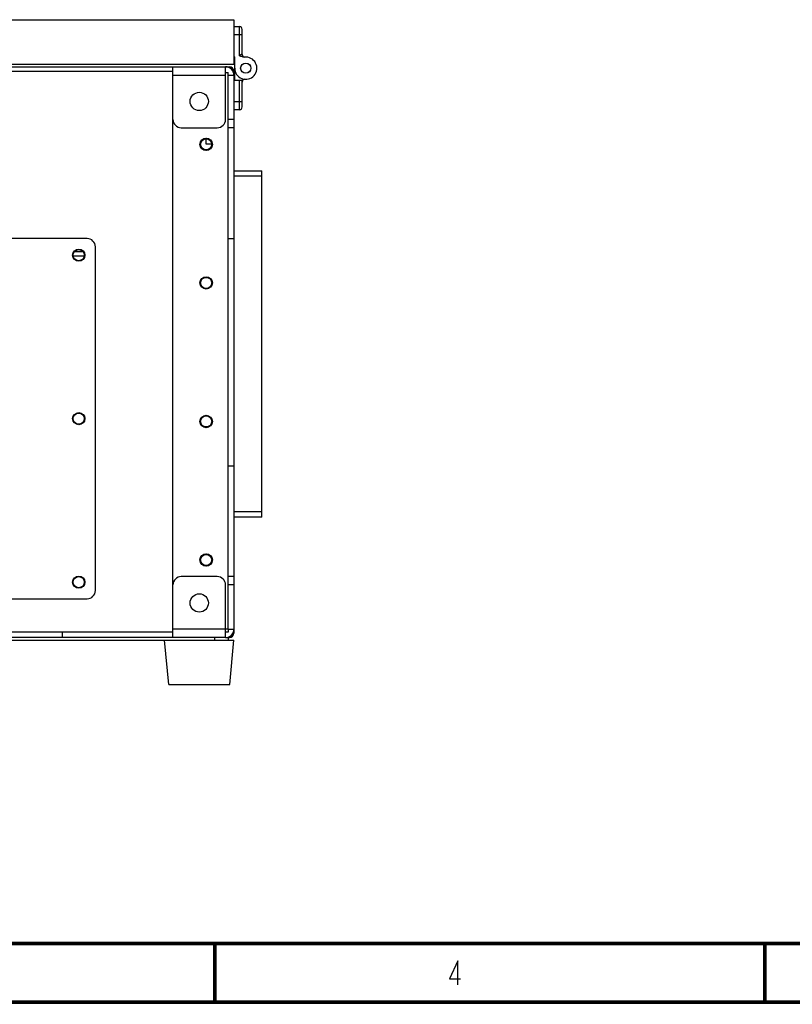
# Model space of a CAD drawing. Header units: millimetres. Extents: x 899 to 1733, y -688 to -112.
# Tile 14 of 26: x 1144 to 1270, y -687 to -528. Entities that reach past the tile are written whole.
import ezdxf

# ---------------------------------------------------------------- set-up
doc = ezdxf.new("R2010")
doc.units = ezdxf.units.MM
doc.header["$LTSCALE"] = 46.255
doc.layers.get('0').update_dxf_attribs({"linetype": 'CONTINUOUS'})
for name, color, linetype in [('02_AXIS', 7, 'CONTINUOUS'), ('03_CURVE', 7, 'CONTINUOUS'), ('INTFCLR_715609', 7, 'CONTINUOUS')]:
    doc.layers.add(name, color=color, linetype=linetype)

# ---------------------------------------------------------------- blocks, each defined once
blk = doc.blocks.new('A$C7C476C08')
at = {"color": 7, "linetype": 'Continuous', "const_width": 0.6}
for points in [[(9.8, 9.8), (811.8, 9.8)], [(277.15, 9.85), (277.15, 0.25)], [(366.25, 9.75), (366.25, 0.3)], [(821.3, 0.3), (0.3, 0.3)]]:
    blk.add_lwpolyline(points, dxfattribs=at)
at = {"color": 7, "linetype": 'Continuous'}
blk.add_lwpolyline([(316.53, 3.08), (316.53, 6.97), (315.17, 4.06), (316.92, 4.06)], dxfattribs=at)

msp = doc.modelspace()

# ---------------------------------------------------------------- linework, layer by layer
at = {"color": 7, "linetype": 'Continuous'}
for p, q in [((985.987, -527.929), (1179.014, -527.929)), ((1179.014, -527.929), (1179.014, -535.112)), ((1179.014, -529.052), (1179.912, -529.052)), ((1179.912, -533.792), (1179.912, -529.052)), ((1180.361, -533.545), (1180.361, -529.501)), ((1180.361, -530.398), (1179.014, -530.398)), ((1179.149, -533.99), (1179.014, -533.855)), ((1179.149, -537.581), (1179.149, -533.99)), ((1129.806, -535.112), (1179.014, -535.112)), ((1129.974, -535.561), (1178.296, -535.561)), ((1169.138, -628.034), (1169.138, -535.561)), ((1177.668, -544.09), (1177.668, -535.561)), ((1178.296, -535.561), (1178.296, -535.735)), ((1130.084, -536.279), (1169.138, -536.279)), ((1169.138, -536.907), (1177.668, -536.907)), ((1177.668, -536.459), (1178.116, -536.459)), ((1178.116, -545.437), (1178.116, -536.459)), ((1178.84, -536.279), (1179.014, -536.279)), ((1179.014, -536.279), (1179.014, -545.437)), ((1179.014, -537.715), (1179.149, -537.581)), ((1180.361, -537.805), (1179.014, -537.805)), ((1179.912, -542.519), (1179.912, -537.805)), ((1180.361, -542.07), (1180.361, -537.805)), ((1179.014, -541.172), (1180.361, -541.172)), ((1179.912, -542.519), (1179.014, -542.519)), ((1170.485, -545.437), (1176.321, -545.437)), ((1179.014, -544.09), (1178.116, -544.09)), ((1179.014, -545.437), (1178.116, -545.437)), ((1155.223, -563.393), (1104.048, -563.393)), ((1154.733, -566.265), (1153.019, -566.265)), ((1156.569, -620.403), (1156.569, -564.739)), ((1176.321, -618.158), (1170.485, -618.158)), ((1179.014, -618.158), (1178.116, -618.158)), ((1178.116, -626.687), (1178.116, -618.158)), ((1179.014, -618.158), (1179.014, -627.316)), ((1177.668, -628.034), (1177.668, -619.505)), ((1179.014, -619.505), (1178.116, -619.505)), ((1104.048, -621.75), (1155.223, -621.75)), ((1178.116, -626.687), (1169.138, -626.687)), ((986.885, -628.483), (1178.116, -628.483)), ((1177.668, -628.034), (1169.138, -628.034)), ((1175.872, -628.034), (1175.872, -628.483)), ((1178.007, -628.034), (1178.296, -628.034)), ((1178.116, -628.034), (1178.116, -628.483)), ((1178.296, -627.86), (1178.296, -628.034)), ((1179.014, -627.316), (1178.84, -627.316))]:
    msp.add_line(p, q, dxfattribs=at)
for points in [[(1180.361, -533.545), (1180.358, -533.545), (1180.348, -533.546), (1180.332, -533.549), (1180.311, -533.553), (1180.285, -533.559), (1180.254, -533.568), (1180.221, -533.579), (1180.185, -533.594), (1180.146, -533.613), (1180.105, -533.636), (1180.061, -533.664), (1180.015, -533.699), (1179.965, -533.741), (1179.912, -533.792)], [(1180.741, -534.001), (1180.666, -534.005), (1180.585, -534), (1180.495, -533.985), (1180.395, -533.957), (1180.283, -533.916), (1180.158, -533.867), (1180.03, -533.822), (1179.912, -533.792)]]:
    msp.add_lwpolyline(points, dxfattribs=at)
for radius in [0.83, 0.808]:
    msp.add_circle((1180.945, -535.785), radius, dxfattribs=at)
for centre, radius, start, end in [((1179.912, -529.501), 0.449, 0, 90), ((1180.945, -535.785), 1.796, 180, 96.52342), ((1180.81, -533.545), 0.449, 179.99997, 270), ((1177.668, -536.907), 1.347, 0, 90), ((1178.296, -536.279), 0.718, 0, 90), ((1180.81, -538.026), 0.449, 90, 180), ((1179.912, -542.07), 0.449, 270, 0), ((1170.485, -544.09), 1.347, 180, 270), ((1176.321, -544.09), 1.347, 270, 0), ((1155.223, -564.739), 1.347, 0, 90), ((1170.485, -619.505), 1.347, 90, 180), ((1176.321, -619.505), 1.347, 0, 90), ((1155.223, -620.403), 1.347, 270, 0), ((1177.668, -626.687), 1.347, 270, 0), ((1178.296, -627.316), 0.718, 270, 0)]:
    msp.add_arc(centre, radius, start, end, dxfattribs=at)
at = {"layer": '02_AXIS', "color": 7, "linetype": 'Continuous'}
for p, q in [((1178.116, -536.907), (1179.014, -536.907)), ((1178.116, -618.158), (1178.116, -545.437)), ((1179.014, -545.437), (1179.014, -618.158)), ((1174.525, -548.107), (1174.525, -547.255)), ((1175.423, -548.107), (1174.525, -548.107)), ((1178.116, -563.393), (1179.014, -563.393)), ((1154.566, -565.547), (1153.186, -565.547)), ((1178.116, -600.202), (1179.014, -600.202)), ((1178.116, -626.687), (1179.014, -626.687)), ((1178.116, -626.687), (1178.116, -627.136)), ((1169.138, -627.136), (995.863, -627.136)), ((1169.138, -628.034), (995.863, -628.034)), ((1151.182, -627.136), (1151.182, -628.034)), ((1168.465, -635.665), (1167.792, -628.483)), ((1178.116, -627.136), (1177.668, -627.136)), ((1178.124, -628.483), (1179.014, -628.483)), ((1178.341, -635.665), (1179.014, -628.483)), ((1168.465, -635.665), (1178.341, -635.665))]:
    msp.add_line(p, q, dxfattribs=at)
for centre, radius in [((1173.403, -541.172), 1.481), ((1174.525, -548.13), 1.01), ((1174.525, -548.13), 0.988), ((1174.525, -548.13), 0.898), ((1153.876, -566.086), 0.988), ((1153.876, -566.086), 0.898), ((1174.525, -570.575), 1.01), ((1174.525, -570.575), 0.988), ((1174.525, -570.575), 0.898), ((1153.876, -592.571), 0.988), ((1153.876, -592.571), 0.898), ((1174.525, -593.02), 1.01), ((1174.525, -593.02), 0.988), ((1174.525, -593.02), 0.898), ((1174.525, -615.465), 1.01), ((1174.525, -615.465), 0.988), ((1174.525, -615.465), 0.898), ((1153.876, -619.056), 0.988), ((1153.876, -619.056), 0.898), ((1173.403, -622.423), 1.481)]:
    msp.add_circle(centre, radius, dxfattribs=at)
at = {"layer": '03_CURVE', "color": 4, "linetype": 'Continuous'}
msp.add_line((1177.875, -628.034), (1178.116, -628.034), dxfattribs=at)
at = {"layer": 'INTFCLR_715609', "color": 7, "linetype": 'Continuous'}
for p, q in [((1179.014, -552.394), (1183.548, -552.394)), ((1183.548, -553.292), (1179.014, -553.292)), ((1183.548, -608.507), (1183.548, -552.394)), ((1179.014, -607.609), (1183.548, -607.609)), ((1183.548, -608.507), (1179.014, -608.507))]:
    msp.add_line(p, q, dxfattribs=at)

# ---------------------------------------------------------------- block references
msp.add_blockref('A$C7C476C08', (898.8, -687.407))

doc.saveas('drawing.dxf')
